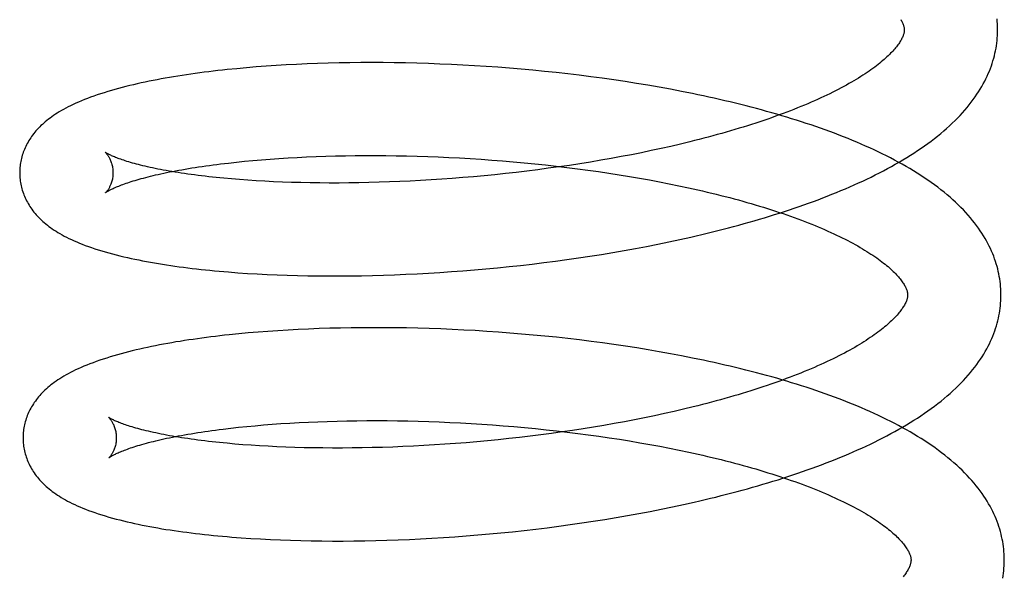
# Model space of a CAD drawing. Header units: inches. Extents: x 0 to 212, y 0 to 138.
# Tile 17 of 100: x 31.512 to 31.723, y 52.858 to 52.977. Entities that reach past the tile are written whole.
import ezdxf

# ---------------------------------------------------------------- set-up
doc = ezdxf.new("R2010")
doc.units = ezdxf.units.IN
doc.header["$LTSCALE"] = 11.6875
doc.header["$MEASUREMENT"] = 0
doc.linetypes.add('HIDDEN', pattern=[0.2, 0.1, -0.1])
doc.layers.add('DEFAULT_2', color=8, linetype='HIDDEN')

msp = doc.modelspace()

# ---------------------------------------------------------------- linework, layer by layer
at = {"layer": 'DEFAULT_2', "color": 8, "linetype": 'HIDDEN'}
for p, q in [((31.56013, 52.96679), (31.55807, 52.9666)), ((31.56223, 52.96697), (31.56013, 52.96679)), ((31.56436, 52.96713), (31.56223, 52.96697)), ((31.56651, 52.96727), (31.56436, 52.96713)), ((31.5687, 52.9674), (31.56651, 52.96727)), ((31.57091, 52.96752), (31.5687, 52.9674)), ((31.57315, 52.96762), (31.57091, 52.96752)), ((31.57541, 52.96771), (31.57315, 52.96762)), ((31.5777, 52.96778), (31.57541, 52.96771)), ((31.58001, 52.96783), (31.5777, 52.96778)), ((31.58234, 52.96787), (31.58001, 52.96783)), ((31.58469, 52.96789), (31.58234, 52.96787)), ((31.58706, 52.9679), (31.58469, 52.96789)), ((31.58945, 52.96789), (31.58706, 52.9679)), ((31.59185, 52.96786), (31.58945, 52.96789)), ((31.59428, 52.96782), (31.59185, 52.96786)), ((31.59671, 52.96776), (31.59428, 52.96782)), ((31.59916, 52.96769), (31.59671, 52.96776)), ((31.60162, 52.9676), (31.59916, 52.96769)), ((31.60408, 52.96749), (31.60162, 52.9676)), ((31.60656, 52.96737), (31.60408, 52.96749)), ((31.60904, 52.96723), (31.60656, 52.96737)), ((31.61153, 52.96707), (31.60904, 52.96723)), ((31.61403, 52.96689), (31.61153, 52.96707)), ((31.61653, 52.9667), (31.61403, 52.96689)), ((31.55807, 52.9666), (31.55604, 52.9664)), ((31.61902, 52.96649), (31.61653, 52.9667)), ((31.62152, 52.96626), (31.61902, 52.96649)), ((31.62402, 52.96602), (31.62152, 52.96626)), ((31.62652, 52.96576), (31.62402, 52.96602)), ((31.62901, 52.96548), (31.62652, 52.96576)), ((31.63149, 52.96518), (31.62901, 52.96548)), ((31.63397, 52.96487), (31.63149, 52.96518)), ((31.63644, 52.96454), (31.63397, 52.96487)), ((31.6389, 52.96419), (31.63644, 52.96454)), ((31.64135, 52.96382), (31.6389, 52.96419)), ((31.64379, 52.96344), (31.64135, 52.96382)), ((31.64622, 52.96304), (31.64379, 52.96344)), ((31.64863, 52.96262), (31.64622, 52.96304)), ((31.65102, 52.96218), (31.64863, 52.96262)), ((31.65112, 52.94996), (31.64904, 52.9495)), ((31.65317, 52.95044), (31.65112, 52.94996)), ((31.65519, 52.95093), (31.65317, 52.95044)), ((31.57508, 52.94777), (31.57714, 52.94784)), ((31.57714, 52.94784), (31.57923, 52.9479)), ((31.57923, 52.9479), (31.58135, 52.94794)), ((31.58135, 52.94794), (31.58348, 52.94797)), ((31.58348, 52.94797), (31.58565, 52.94799)), ((31.58565, 52.94799), (31.58783, 52.94799)), ((31.58783, 52.94799), (31.59003, 52.94797)), ((31.59003, 52.94797), (31.59225, 52.94795)), ((31.59225, 52.94795), (31.59449, 52.9479)), ((31.59449, 52.9479), (31.59673, 52.94785)), ((31.59673, 52.94785), (31.599, 52.94777)), ((31.64266, 52.94817), (31.64049, 52.94776)), ((31.64481, 52.9486), (31.64266, 52.94817)), ((31.64693, 52.94904), (31.64481, 52.9486)), ((31.64904, 52.9495), (31.64693, 52.94904)), ((31.55462, 52.9462), (31.55628, 52.94639)), ((31.55628, 52.94639), (31.55799, 52.94658)), ((31.55799, 52.94658), (31.55974, 52.94676)), ((31.55974, 52.94676), (31.56153, 52.94693)), ((31.56153, 52.94693), (31.56336, 52.94708)), ((31.56336, 52.94708), (31.56523, 52.94723)), ((31.56523, 52.94723), (31.56713, 52.94736)), ((31.56713, 52.94736), (31.56907, 52.94748)), ((31.56907, 52.94748), (31.57104, 52.94759)), ((31.57104, 52.94759), (31.57304, 52.94769)), ((31.57304, 52.94769), (31.57508, 52.94777)), ((31.599, 52.94777), (31.60127, 52.94769)), ((31.60127, 52.94769), (31.60355, 52.94758)), ((31.60355, 52.94758), (31.60585, 52.94747)), ((31.60585, 52.94747), (31.60814, 52.94733)), ((31.60814, 52.94733), (31.61044, 52.94719)), ((31.61044, 52.94719), (31.61275, 52.94702)), ((31.61275, 52.94702), (31.61505, 52.94684)), ((31.61505, 52.94684), (31.61736, 52.94665)), ((31.61736, 52.94665), (31.61966, 52.94644)), ((31.61966, 52.94644), (31.62196, 52.94621)), ((31.62196, 52.94621), (31.62426, 52.94598)), ((31.62426, 52.94598), (31.62655, 52.94572)), ((31.62655, 52.94572), (31.62883, 52.94545)), ((31.62938, 52.94589), (31.62712, 52.94556)), ((31.63163, 52.94624), (31.62938, 52.94589)), ((31.63387, 52.9466), (31.63163, 52.94624)), ((31.63609, 52.94697), (31.63387, 52.9466)), ((31.6383, 52.94736), (31.63609, 52.94697)), ((31.64049, 52.94776), (31.6383, 52.94736)), ((31.61113, 52.94367), (31.60884, 52.94346)), ((31.61342, 52.94389), (31.61113, 52.94367)), ((31.61571, 52.94413), (31.61342, 52.94389)), ((31.618, 52.94439), (31.61571, 52.94413)), ((31.62029, 52.94466), (31.618, 52.94439)), ((31.62258, 52.94495), (31.62029, 52.94466)), ((31.62485, 52.94525), (31.62258, 52.94495)), ((31.62712, 52.94556), (31.62485, 52.94525)), ((31.62883, 52.94545), (31.63109, 52.94516)), ((31.63109, 52.94516), (31.63335, 52.94486)), ((31.63335, 52.94486), (31.63559, 52.94455)), ((31.63559, 52.94455), (31.63782, 52.94422)), ((31.63782, 52.94422), (31.64003, 52.94388)), ((31.64003, 52.94388), (31.64223, 52.94352)), ((31.55869, 52.94283), (31.55697, 52.94297)), ((31.56045, 52.9427), (31.55869, 52.94283)), ((31.56225, 52.94258), (31.56045, 52.9427)), ((31.56409, 52.94248), (31.56225, 52.94258)), ((31.56597, 52.94239), (31.56409, 52.94248)), ((31.56788, 52.94231), (31.56597, 52.94239)), ((31.56983, 52.94224), (31.56788, 52.94231)), ((31.5718, 52.94218), (31.56983, 52.94224)), ((31.57381, 52.94214), (31.5718, 52.94218)), ((31.57585, 52.94212), (31.57381, 52.94214)), ((31.57791, 52.9421), (31.57585, 52.94212)), ((31.58, 52.9421), (31.57791, 52.9421)), ((31.58212, 52.94212), (31.58, 52.9421)), ((31.58426, 52.94215), (31.58212, 52.94212)), ((31.58642, 52.94219), (31.58426, 52.94215)), ((31.5886, 52.94225), (31.58642, 52.94219)), ((31.5908, 52.94233), (31.5886, 52.94225)), ((31.59301, 52.94241), (31.5908, 52.94233)), ((31.59524, 52.94252), (31.59301, 52.94241)), ((31.59748, 52.94264), (31.59524, 52.94252)), ((31.59974, 52.94277), (31.59748, 52.94264)), ((31.602, 52.94292), (31.59974, 52.94277)), ((31.60427, 52.94308), (31.602, 52.94292)), ((31.60656, 52.94326), (31.60427, 52.94308)), ((31.60884, 52.94346), (31.60656, 52.94326)), ((31.64223, 52.94352), (31.6444, 52.94315)), ((31.6444, 52.94315), (31.64655, 52.94276)), ((31.64655, 52.94276), (31.64868, 52.94236)), ((31.64868, 52.94236), (31.65078, 52.94195)), ((31.65078, 52.94195), (31.65286, 52.94152)), ((31.64594, 52.92853), (31.64833, 52.929)), ((31.64833, 52.929), (31.65071, 52.92949)), ((31.65071, 52.92949), (31.65307, 52.93)), ((31.65307, 52.93), (31.65542, 52.93052)), ((31.63377, 52.92642), (31.63623, 52.92681)), ((31.63623, 52.92681), (31.63867, 52.92721)), ((31.63867, 52.92721), (31.64111, 52.92763)), ((31.64111, 52.92763), (31.64353, 52.92807)), ((31.64353, 52.92807), (31.64594, 52.92853)), ((31.61892, 52.92446), (31.62141, 52.92474)), ((31.62141, 52.92474), (31.62389, 52.92504)), ((31.62389, 52.92504), (31.62637, 52.92536)), ((31.62637, 52.92536), (31.62884, 52.9257)), ((31.62884, 52.9257), (31.63131, 52.92605)), ((31.63131, 52.92605), (31.63377, 52.92642)), ((31.55831, 52.92289), (31.56037, 52.92275)), ((31.56037, 52.92275), (31.56245, 52.92263)), ((31.56245, 52.92263), (31.56457, 52.92252)), ((31.56457, 52.92252), (31.56672, 52.92243)), ((31.59192, 52.92244), (31.59433, 52.92254)), ((31.59433, 52.92254), (31.59675, 52.92266)), ((31.59675, 52.92266), (31.59918, 52.92279)), ((31.59918, 52.92279), (31.60162, 52.92294)), ((31.60162, 52.92294), (31.60408, 52.92311)), ((31.60408, 52.92311), (31.60654, 52.92329)), ((31.60654, 52.92329), (31.60901, 52.92349)), ((31.60901, 52.92349), (31.61148, 52.9237)), ((31.61148, 52.9237), (31.61396, 52.92394)), ((31.61396, 52.92394), (31.61644, 52.92419)), ((31.61644, 52.92419), (31.61892, 52.92446)), ((31.56672, 52.92243), (31.56889, 52.92235)), ((31.56889, 52.92235), (31.57109, 52.92229)), ((31.57109, 52.92229), (31.57332, 52.92224)), ((31.57332, 52.92224), (31.57557, 52.92221)), ((31.57557, 52.92221), (31.57784, 52.92219)), ((31.57784, 52.92219), (31.58014, 52.9222)), ((31.58014, 52.9222), (31.58246, 52.92221)), ((31.58246, 52.92221), (31.5848, 52.92225)), ((31.5848, 52.92225), (31.58715, 52.9223)), ((31.58715, 52.9223), (31.58953, 52.92236)), ((31.58953, 52.92236), (31.59192, 52.92244)), ((31.56054, 52.90997), (31.55849, 52.90978)), ((31.56263, 52.91015), (31.56054, 52.90997)), ((31.56474, 52.91031), (31.56263, 52.91015)), ((31.56688, 52.91046), (31.56474, 52.91031)), ((31.56906, 52.91059), (31.56688, 52.91046)), ((31.57125, 52.91071), (31.56906, 52.91059)), ((31.57348, 52.91081), (31.57125, 52.91071)), ((31.57573, 52.9109), (31.57348, 52.91081)), ((31.578, 52.91097), (31.57573, 52.9109)), ((31.5803, 52.91103), (31.578, 52.91097)), ((31.58262, 52.91107), (31.5803, 52.91103)), ((31.58496, 52.9111), (31.58262, 52.91107)), ((31.58732, 52.91111), (31.58496, 52.9111)), ((31.58969, 52.9111), (31.58732, 52.91111)), ((31.59208, 52.91108), (31.58969, 52.9111)), ((31.59449, 52.91104), (31.59208, 52.91108)), ((31.59692, 52.91099), (31.59449, 52.91104)), ((31.59935, 52.91092), (31.59692, 52.91099)), ((31.6018, 52.91083), (31.59935, 52.91092)), ((31.60425, 52.91073), (31.6018, 52.91083)), ((31.60672, 52.91061), (31.60425, 52.91073)), ((31.60919, 52.91047), (31.60672, 52.91061)), ((31.61167, 52.91031), (31.60919, 52.91047)), ((31.61415, 52.91014), (31.61167, 52.91031)), ((31.61664, 52.90996), (31.61415, 52.91014)), ((31.61913, 52.90975), (31.61664, 52.90996)), ((31.55849, 52.90978), (31.55647, 52.90957)), ((31.62162, 52.90953), (31.61913, 52.90975)), ((31.62411, 52.90929), (31.62162, 52.90953)), ((31.62659, 52.90904), (31.62411, 52.90929)), ((31.62908, 52.90876), (31.62659, 52.90904)), ((31.63155, 52.90847), (31.62908, 52.90876)), ((31.63403, 52.90816), (31.63155, 52.90847)), ((31.63649, 52.90784), (31.63403, 52.90816)), ((31.63894, 52.9075), (31.63649, 52.90784)), ((31.64139, 52.90714), (31.63894, 52.9075)), ((31.64382, 52.90676), (31.64139, 52.90714)), ((31.64624, 52.90637), (31.64382, 52.90676)), ((31.64865, 52.90595), (31.64624, 52.90637)), ((31.65104, 52.90552), (31.64865, 52.90595)), ((31.65341, 52.90508), (31.65104, 52.90552)), ((31.65181, 52.89317), (31.64974, 52.8927)), ((31.65386, 52.89365), (31.65181, 52.89317)), ((31.65589, 52.89414), (31.65386, 52.89365)), ((31.57143, 52.89078), (31.57342, 52.89088)), ((31.57342, 52.89088), (31.57544, 52.89097)), ((31.57544, 52.89097), (31.57749, 52.89104)), ((31.57749, 52.89104), (31.57957, 52.8911)), ((31.57957, 52.8911), (31.58167, 52.89114)), ((31.58167, 52.89114), (31.58379, 52.89118)), ((31.58379, 52.89118), (31.58594, 52.89119)), ((31.58594, 52.89119), (31.58811, 52.8912)), ((31.58811, 52.8912), (31.5903, 52.89119)), ((31.5903, 52.89119), (31.59251, 52.89116)), ((31.59251, 52.89116), (31.59473, 52.89112)), ((31.59473, 52.89112), (31.59697, 52.89107)), ((31.59697, 52.89107), (31.59922, 52.891)), ((31.59922, 52.891), (31.60148, 52.89092)), ((31.60148, 52.89092), (31.60375, 52.89082)), ((31.60375, 52.89082), (31.60603, 52.8907)), ((31.64118, 52.89096), (31.639, 52.89056)), ((31.64335, 52.89138), (31.64118, 52.89096)), ((31.6455, 52.89181), (31.64335, 52.89138)), ((31.64763, 52.89225), (31.6455, 52.89181)), ((31.64974, 52.8927), (31.64763, 52.89225)), ((31.55513, 52.88938), (31.55678, 52.88958)), ((31.55678, 52.88958), (31.55847, 52.88977)), ((31.55847, 52.88977), (31.56021, 52.88994)), ((31.56021, 52.88994), (31.56199, 52.89011)), ((31.56199, 52.89011), (31.5638, 52.89027)), ((31.5638, 52.89027), (31.56566, 52.89042)), ((31.56566, 52.89042), (31.56755, 52.89055)), ((31.56755, 52.89055), (31.56947, 52.89067)), ((31.56947, 52.89067), (31.57143, 52.89078)), ((31.60603, 52.8907), (31.60832, 52.89058)), ((31.60832, 52.89058), (31.61061, 52.89043)), ((31.61061, 52.89043), (31.6129, 52.89027)), ((31.6129, 52.89027), (31.6152, 52.8901)), ((31.6152, 52.8901), (31.6175, 52.88991)), ((31.6175, 52.88991), (31.61979, 52.8897)), ((31.61979, 52.8897), (31.62208, 52.88948)), ((31.62208, 52.88948), (31.62437, 52.88925)), ((31.62437, 52.88925), (31.62665, 52.889)), ((31.62782, 52.88877), (31.62555, 52.88845)), ((31.62665, 52.889), (31.62892, 52.88873)), ((31.63008, 52.8891), (31.62782, 52.88877)), ((31.62892, 52.88873), (31.63118, 52.88845)), ((31.63233, 52.88944), (31.63008, 52.8891)), ((31.63457, 52.8898), (31.63233, 52.88944)), ((31.63679, 52.89017), (31.63457, 52.8898)), ((31.639, 52.89056), (31.63679, 52.89017)), ((31.60954, 52.88666), (31.60726, 52.88647)), ((31.61183, 52.88687), (31.60954, 52.88666)), ((31.61412, 52.8871), (31.61183, 52.88687)), ((31.61641, 52.88734), (31.61412, 52.8871)), ((31.6187, 52.8876), (31.61641, 52.88734)), ((31.62099, 52.88787), (31.6187, 52.8876)), ((31.62327, 52.88815), (31.62099, 52.88787)), ((31.62555, 52.88845), (31.62327, 52.88815)), ((31.63118, 52.88845), (31.63343, 52.88816)), ((31.63343, 52.88816), (31.63567, 52.88785)), ((31.63567, 52.88785), (31.63789, 52.88753)), ((31.63789, 52.88753), (31.6401, 52.88719)), ((31.6401, 52.88719), (31.64229, 52.88684)), ((31.64229, 52.88684), (31.64446, 52.88647)), ((31.5594, 52.88604), (31.55768, 52.88618)), ((31.56116, 52.88591), (31.5594, 52.88604)), ((31.56296, 52.88579), (31.56116, 52.88591)), ((31.5648, 52.88569), (31.56296, 52.88579)), ((31.56668, 52.8856), (31.5648, 52.88569)), ((31.56859, 52.88552), (31.56668, 52.8856)), ((31.57053, 52.88545), (31.56859, 52.88552)), ((31.57251, 52.88539), (31.57053, 52.88545)), ((31.57452, 52.88535), (31.57251, 52.88539)), ((31.57655, 52.88533), (31.57452, 52.88535)), ((31.57862, 52.88531), (31.57655, 52.88533)), ((31.58071, 52.88531), (31.57862, 52.88531)), ((31.58282, 52.88533), (31.58071, 52.88531)), ((31.58496, 52.88536), (31.58282, 52.88533)), ((31.58712, 52.8854), (31.58496, 52.88536)), ((31.5893, 52.88546), (31.58712, 52.8854)), ((31.5915, 52.88553), (31.5893, 52.88546)), ((31.59371, 52.88562), (31.5915, 52.88553)), ((31.59594, 52.88573), (31.59371, 52.88562)), ((31.59818, 52.88584), (31.59594, 52.88573)), ((31.60044, 52.88598), (31.59818, 52.88584)), ((31.6027, 52.88613), (31.60044, 52.88598)), ((31.60498, 52.88629), (31.6027, 52.88613)), ((31.60726, 52.88647), (31.60498, 52.88629)), ((31.64446, 52.88647), (31.64661, 52.88609)), ((31.64661, 52.88609), (31.64874, 52.8857)), ((31.64874, 52.8857), (31.65084, 52.88529)), ((31.65084, 52.88529), (31.65291, 52.88487)), ((31.64668, 52.87174), (31.64907, 52.87221)), ((31.64907, 52.87221), (31.65145, 52.8727)), ((31.65145, 52.8727), (31.65381, 52.87321)), ((31.65381, 52.87321), (31.65615, 52.87373)), ((31.63451, 52.86963), (31.63697, 52.87002)), ((31.63697, 52.87002), (31.63941, 52.87042)), ((31.63941, 52.87042), (31.64185, 52.87084)), ((31.64185, 52.87084), (31.64427, 52.87128)), ((31.64427, 52.87128), (31.64668, 52.87174)), ((31.61718, 52.8674), (31.61966, 52.86767)), ((31.61966, 52.86767), (31.62215, 52.86795)), ((31.62215, 52.86795), (31.62463, 52.86825)), ((31.62463, 52.86825), (31.62711, 52.86857)), ((31.62711, 52.86857), (31.62958, 52.86891)), ((31.62958, 52.86891), (31.63205, 52.86926)), ((31.63205, 52.86926), (31.63451, 52.86963)), ((31.55905, 52.8661), (31.5611, 52.86596)), ((31.5611, 52.86596), (31.56319, 52.86584)), ((31.56319, 52.86584), (31.56531, 52.86573)), ((31.56531, 52.86573), (31.56745, 52.86563)), ((31.56745, 52.86563), (31.56963, 52.86556)), ((31.56963, 52.86556), (31.57183, 52.86549)), ((31.57183, 52.86549), (31.57406, 52.86545)), ((31.58554, 52.86546), (31.5879, 52.8655)), ((31.5879, 52.8655), (31.59027, 52.86557)), ((31.59027, 52.86557), (31.59266, 52.86565)), ((31.59266, 52.86565), (31.59507, 52.86575)), ((31.59507, 52.86575), (31.59749, 52.86587)), ((31.59749, 52.86587), (31.59992, 52.866)), ((31.59992, 52.866), (31.60236, 52.86615)), ((31.60236, 52.86615), (31.60482, 52.86632)), ((31.60482, 52.86632), (31.60728, 52.8665)), ((31.60728, 52.8665), (31.60975, 52.8667)), ((31.60975, 52.8667), (31.61222, 52.86692)), ((31.61222, 52.86692), (31.6147, 52.86715)), ((31.6147, 52.86715), (31.61718, 52.8674)), ((31.57406, 52.86545), (31.57631, 52.86542)), ((31.57631, 52.86542), (31.57858, 52.8654)), ((31.57858, 52.8654), (31.58088, 52.8654)), ((31.58088, 52.8654), (31.5832, 52.86542)), ((31.5832, 52.86542), (31.58554, 52.86546))]:
    msp.add_line(p, q, dxfattribs=at)
for points in [[(31.70041, 52.97714), (31.70052, 52.97695), (31.70062, 52.97677), (31.70071, 52.97659), (31.70079, 52.97642), (31.70086, 52.97625), (31.70093, 52.97609), (31.70098, 52.97594), (31.70103, 52.9758), (31.70107, 52.97566), (31.7011, 52.97553), (31.70112, 52.9754), (31.70114, 52.97528), (31.70116, 52.97517), (31.70117, 52.97505), (31.70117, 52.97495)], [(31.72117, 52.9752), (31.72116, 52.97565), (31.72113, 52.97619), (31.7211, 52.97672), (31.72105, 52.97726)], [(31.70117, 52.97495), (31.70117, 52.97484), (31.70116, 52.97473), (31.70115, 52.97461), (31.70114, 52.97449), (31.70111, 52.97436), (31.70109, 52.97423), (31.70105, 52.97409), (31.70101, 52.97394), (31.70096, 52.97379), (31.7009, 52.97363), (31.70083, 52.97347), (31.70075, 52.97329), (31.70067, 52.97311), (31.70057, 52.97293), (31.70047, 52.97274), (31.70036, 52.97255), (31.70024, 52.97235), (31.70011, 52.97215), (31.69997, 52.97195), (31.69982, 52.97174), (31.69966, 52.97152), (31.69949, 52.9713), (31.69931, 52.97108), (31.69911, 52.97085), (31.69891, 52.97061), (31.6987, 52.97038), (31.69847, 52.97013), (31.69823, 52.96989), (31.69798, 52.96963), (31.69772, 52.96938), (31.69745, 52.96912), (31.69716, 52.96886), (31.69687, 52.9686), (31.69656, 52.96833), (31.69623, 52.96806), (31.6959, 52.96778), (31.69555, 52.96751), (31.69519, 52.96722), (31.69482, 52.96694), (31.69443, 52.96666), (31.69403, 52.96637), (31.69361, 52.96608), (31.69319, 52.96578), (31.69275, 52.96549), (31.69229, 52.96519), (31.69183, 52.9649), (31.69135, 52.9646), (31.69086, 52.9643), (31.69035, 52.964), (31.68983, 52.96369), (31.6893, 52.96339), (31.68875, 52.96308), (31.68819, 52.96278), (31.68762, 52.96247), (31.68703, 52.96216), (31.68643, 52.96186), (31.68582, 52.96155), (31.6852, 52.96124), (31.68456, 52.96093), (31.68391, 52.96063), (31.68325, 52.96032), (31.68258, 52.96001), (31.68189, 52.95971), (31.68119, 52.9594), (31.68048, 52.9591), (31.67976, 52.95879), (31.67902, 52.95849), (31.67828, 52.95819), (31.67752, 52.95788), (31.67675, 52.95758), (31.67597, 52.95728), (31.67517, 52.95699), (31.67437, 52.95669), (31.67355, 52.9564), (31.67273, 52.9561), (31.67189, 52.95581), (31.67104, 52.95552), (31.67019, 52.95523), (31.66932, 52.95495), (31.66844, 52.95466), (31.66755, 52.95438), (31.66665, 52.9541), (31.66575, 52.95382), (31.66483, 52.95355), (31.66391, 52.95328), (31.66297, 52.953), (31.66203, 52.95274), (31.66108, 52.95247), (31.66012, 52.95221), (31.65915, 52.95195), (31.65817, 52.95169), (31.65718, 52.95143), (31.65619, 52.95118), (31.65519, 52.95093)], [(31.65542, 52.93052), (31.65658, 52.93079), (31.65774, 52.93106), (31.65889, 52.93134), (31.66004, 52.93162), (31.66119, 52.9319), (31.66232, 52.93219), (31.66346, 52.93249), (31.66458, 52.93279), (31.6657, 52.93309), (31.66682, 52.9334), (31.66792, 52.93371), (31.66902, 52.93402), (31.67012, 52.93434), (31.6712, 52.93467), (31.67229, 52.935), (31.67336, 52.93533), (31.67443, 52.93567), (31.67548, 52.93601), (31.67654, 52.93635), (31.67758, 52.93671), (31.67862, 52.93706), (31.67964, 52.93742), (31.68066, 52.93778), (31.68168, 52.93815), (31.68268, 52.93853), (31.68368, 52.93891), (31.68467, 52.93929), (31.68565, 52.93968), (31.68662, 52.94007), (31.68758, 52.94047), (31.68854, 52.94087), (31.68948, 52.94128), (31.69042, 52.94169), (31.69134, 52.94211), (31.69226, 52.94253), (31.69317, 52.94296), (31.69406, 52.94339), (31.69495, 52.94383), (31.69583, 52.94428), (31.6967, 52.94473), (31.69755, 52.94518), (31.6984, 52.94565), (31.69924, 52.94611), (31.70006, 52.94659), (31.70087, 52.94706), (31.70168, 52.94755), (31.70247, 52.94804), (31.70324, 52.94853), (31.70401, 52.94904), (31.70476, 52.94954), (31.7055, 52.95006), (31.70622, 52.95058), (31.70693, 52.9511), (31.70763, 52.95163), (31.70831, 52.95217), (31.70897, 52.95271), (31.70962, 52.95326), (31.71025, 52.9538), (31.71087, 52.95436), (31.71146, 52.95491), (31.71204, 52.95547), (31.71259, 52.95603), (31.71313, 52.95659), (31.71365, 52.95716), (31.71415, 52.95772), (31.71463, 52.95829), (31.71509, 52.95885), (31.71553, 52.95942), (31.71596, 52.95998), (31.71636, 52.96055), (31.71675, 52.96111), (31.71711, 52.96167), (31.71746, 52.96223), (31.71779, 52.96279), (31.7181, 52.96334), (31.7184, 52.9639), (31.71867, 52.96445), (31.71894, 52.96501), (31.71918, 52.96556), (31.71941, 52.9661), (31.71963, 52.96665), (31.71983, 52.9672), (31.72001, 52.96774), (31.72018, 52.96828), (31.72034, 52.96883), (31.72048, 52.96937), (31.72061, 52.96991), (31.72072, 52.97045), (31.72083, 52.97099), (31.72091, 52.97153), (31.72099, 52.97207), (31.72105, 52.97261), (31.7211, 52.97314), (31.72114, 52.97368), (31.72116, 52.97422), (31.72117, 52.97475), (31.72117, 52.9752)], [(31.55604, 52.9664), (31.55503, 52.96629), (31.55403, 52.96618), (31.55305, 52.96606), (31.55207, 52.96594), (31.5511, 52.96582), (31.55014, 52.9657), (31.54918, 52.96557), (31.54824, 52.96543), (31.5473, 52.9653), (31.54637, 52.96515), (31.54546, 52.96501), (31.54455, 52.96486), (31.54365, 52.96471), (31.54276, 52.96456), (31.54187, 52.9644), (31.541, 52.96423), (31.54014, 52.96406), (31.53928, 52.96389), (31.53843, 52.96372), (31.53759, 52.96354), (31.53676, 52.96335), (31.53594, 52.96316), (31.53512, 52.96297), (31.53432, 52.96277), (31.53352, 52.96257), (31.53273, 52.96236), (31.53195, 52.96214), (31.53119, 52.96193)], [(31.53119, 52.96193), (31.53042, 52.9617), (31.52965, 52.96146), (31.52889, 52.96122), (31.52816, 52.96098), (31.52744, 52.96073), (31.52675, 52.96048), (31.52607, 52.96022), (31.52542, 52.95997), (31.52479, 52.95971), (31.52418, 52.95945), (31.52359, 52.95919), (31.52302, 52.95893), (31.52247, 52.95867), (31.52194, 52.95841), (31.52144, 52.95814), (31.52095, 52.95788), (31.52048, 52.95762), (31.52004, 52.95735), (31.51961, 52.95709), (31.5192, 52.95682), (31.5188, 52.95656), (31.51842, 52.9563), (31.51805, 52.95603), (31.5177, 52.95576), (31.51736, 52.95549), (31.51703, 52.95522), (31.51671, 52.95495), (31.51641, 52.95467), (31.51611, 52.9544), (31.51583, 52.95412), (31.51555, 52.95383), (31.51529, 52.95355), (31.51503, 52.95326), (31.51479, 52.95297), (31.51455, 52.95268), (31.51432, 52.95238), (31.5141, 52.95208), (31.5139, 52.95178), (31.5137, 52.95148), (31.51351, 52.95118), (31.51333, 52.95087), (31.51315, 52.95056), (31.51299, 52.95025), (31.51284, 52.94994), (31.51269, 52.94963), (31.51256, 52.94931), (31.51243, 52.949), (31.51231, 52.94868), (31.5122, 52.94836), (31.5121, 52.94804), (31.51201, 52.94772), (31.51192, 52.94739), (31.51185, 52.94707), (31.51178, 52.94674), (31.51172, 52.94641), (31.51167, 52.94608), (31.51163, 52.94575), (31.51159, 52.94542), (31.51157, 52.94509), (31.51155, 52.94476), (31.51154, 52.94443), (31.51154, 52.94414)], [(31.72189, 52.91841), (31.72188, 52.91886), (31.72185, 52.9194), (31.72182, 52.91994), (31.72177, 52.92048), (31.7217, 52.92101), (31.72163, 52.92155), (31.72154, 52.92209), (31.72144, 52.92263), (31.72132, 52.92316), (31.72119, 52.9237), (31.72105, 52.92424), (31.72089, 52.92478), (31.72072, 52.92532), (31.72053, 52.92586), (31.72033, 52.92641), (31.72012, 52.92695), (31.71989, 52.92749), (31.71964, 52.92804), (31.71938, 52.92858), (31.7191, 52.92913), (31.71881, 52.92968), (31.7185, 52.93023), (31.71817, 52.93078), (31.71782, 52.93133), (31.71746, 52.93188), (31.71707, 52.93244), (31.71667, 52.93299), (31.71625, 52.93355), (31.71581, 52.9341), (31.71535, 52.93466), (31.71487, 52.93522), (31.71437, 52.93577), (31.71385, 52.93633), (31.71331, 52.93688), (31.71275, 52.93743), (31.71218, 52.93798), (31.71158, 52.93852), (31.71097, 52.93907), (31.71033, 52.9396), (31.70969, 52.94014), (31.70902, 52.94067), (31.70834, 52.94119), (31.70764, 52.94171), (31.70693, 52.94222), (31.7062, 52.94273), (31.70545, 52.94323), (31.7047, 52.94373), (31.70393, 52.94422), (31.70314, 52.9447), (31.70235, 52.94518), (31.70154, 52.94565), (31.70072, 52.94612), (31.69989, 52.94657), (31.69905, 52.94703), (31.6982, 52.94747), (31.69733, 52.94791), (31.69646, 52.94835), (31.69557, 52.94877), (31.69468, 52.9492), (31.69378, 52.94961), (31.69286, 52.95002), (31.69194, 52.95043), (31.691, 52.95083), (31.69006, 52.95122), (31.68911, 52.95161), (31.68815, 52.952), (31.68718, 52.95238), (31.6862, 52.95275), (31.68521, 52.95312), (31.68422, 52.95348), (31.68321, 52.95384), (31.6822, 52.95419), (31.68118, 52.95454), (31.68015, 52.95488), (31.67912, 52.95522), (31.67807, 52.95556), (31.67702, 52.95588), (31.67596, 52.95621), (31.6749, 52.95653), (31.67382, 52.95684), (31.67274, 52.95715), (31.67166, 52.95746), (31.67056, 52.95776), (31.66946, 52.95805), (31.66835, 52.95835), (31.66724, 52.95863), (31.66611, 52.95892), (31.66499, 52.9592), (31.66385, 52.95947), (31.66271, 52.95974), (31.66157, 52.96), (31.66042, 52.96026), (31.65926, 52.96052), (31.6581, 52.96077), (31.65693, 52.96102), (31.65576, 52.96126), (31.65458, 52.9615), (31.6534, 52.96173), (31.65102, 52.96218)], [(31.52986, 52.94871), (31.52985, 52.94872), (31.52984, 52.94872), (31.52985, 52.94872), (31.52986, 52.94871), (31.52988, 52.94869), (31.52991, 52.94867), (31.52994, 52.94863), (31.52998, 52.9486), (31.53002, 52.94855), (31.53007, 52.9485), (31.53012, 52.94844), (31.53018, 52.94837), (31.53024, 52.9483), (31.5303, 52.94822), (31.53037, 52.94813), (31.53044, 52.94803), (31.53051, 52.94792), (31.53058, 52.94781), (31.53066, 52.94768), (31.53074, 52.94755), (31.53081, 52.9474), (31.53089, 52.94725), (31.53097, 52.94708), (31.53104, 52.94691), (31.53111, 52.94672), (31.53118, 52.94652), (31.53125, 52.94632), (31.53131, 52.9461), (31.53137, 52.94588), (31.53142, 52.94564), (31.53146, 52.9454), (31.53149, 52.94515), (31.53152, 52.94489), (31.53154, 52.94463), (31.53154, 52.9444)], [(31.55697, 52.94297), (31.55529, 52.94312), (31.55447, 52.9432), (31.55365, 52.94328), (31.55285, 52.94336), (31.55207, 52.94345), (31.55129, 52.94354), (31.55052, 52.94363), (31.54977, 52.94372), (31.54903, 52.94382), (31.5483, 52.94392), (31.54758, 52.94402), (31.54688, 52.94412), (31.54619, 52.94422), (31.54551, 52.94433), (31.54485, 52.94443), (31.54419, 52.94454), (31.54356, 52.94465), (31.54293, 52.94476), (31.54232, 52.94488), (31.54173, 52.94499), (31.54114, 52.9451), (31.54058, 52.94522), (31.54002, 52.94534), (31.53948, 52.94545), (31.53896, 52.94557), (31.53845, 52.94569), (31.53795, 52.94581), (31.53747, 52.94592), (31.53701, 52.94604), (31.53656, 52.94616), (31.53612, 52.94628), (31.53571, 52.94639), (31.5353, 52.94651), (31.53491, 52.94663), (31.53454, 52.94674), (31.53418, 52.94685), (31.53384, 52.94697), (31.53351, 52.94708), (31.5332, 52.94718), (31.5329, 52.94729), (31.53262, 52.94739), (31.53235, 52.9475), (31.5321, 52.9476), (31.53187, 52.94769), (31.53164, 52.94778), (31.53144, 52.94787), (31.53124, 52.94796), (31.53107, 52.94804), (31.5309, 52.94812), (31.53075, 52.9482), (31.53061, 52.94827), (31.53048, 52.94833), (31.53037, 52.94839), (31.53027, 52.94845), (31.53018, 52.9485), (31.5301, 52.94855), (31.53003, 52.94859), (31.52998, 52.94863), (31.52993, 52.94866), (31.5299, 52.94868), (31.52987, 52.9487), (31.52986, 52.94871)], [(31.53759, 52.94304), (31.53805, 52.94317), (31.53855, 52.9433), (31.53906, 52.94343), (31.53959, 52.94356), (31.54013, 52.94369), (31.54068, 52.94382), (31.54125, 52.94395), (31.54183, 52.94408), (31.54243, 52.94421), (31.54304, 52.94434), (31.54367, 52.94447), (31.54431, 52.94459), (31.54496, 52.94472), (31.54563, 52.94484), (31.54631, 52.94496), (31.547, 52.94508), (31.54771, 52.9452), (31.54843, 52.94532), (31.54916, 52.94544), (31.5499, 52.94555), (31.55066, 52.94566), (31.55143, 52.94578), (31.55221, 52.94588), (31.553, 52.94599), (31.5538, 52.94609), (31.55462, 52.9462)], [(31.51154, 52.94414), (31.51155, 52.94386), (31.51157, 52.94352), (31.51159, 52.94319), (31.51163, 52.94285), (31.51167, 52.94252), (31.51172, 52.94218), (31.51178, 52.94185), (31.51185, 52.94152), (31.51193, 52.94119), (31.51201, 52.94086), (31.51211, 52.94054), (31.51221, 52.94021), (31.51233, 52.93989), (31.51245, 52.93957), (31.51258, 52.93925), (31.51272, 52.93894), (31.51286, 52.93862), (31.51302, 52.93831), (31.51319, 52.938), (31.51336, 52.93769), (31.51355, 52.93738), (31.51374, 52.93708), (31.51394, 52.93677), (31.51415, 52.93647), (31.51438, 52.93617), (31.51461, 52.93588), (31.51485, 52.93559), (31.5151, 52.9353), (31.51536, 52.93501), (31.51563, 52.93473), (31.51591, 52.93445), (31.5162, 52.93417), (31.5165, 52.93389), (31.51681, 52.93362), (31.51713, 52.93335), (31.51747, 52.93308), (31.51781, 52.93282), (31.51817, 52.93255), (31.51854, 52.93229), (31.51893, 52.93203), (31.51933, 52.93177), (31.51974, 52.93152), (31.52018, 52.93126), (31.52063, 52.931), (31.5211, 52.93075), (31.52159, 52.93049), (31.5221, 52.93024), (31.52263, 52.92999), (31.52319, 52.92974), (31.52376, 52.92949), (31.52435, 52.92924), (31.52497, 52.92899), (31.52561, 52.92875), (31.52627, 52.92851), (31.52695, 52.92827), (31.52766, 52.92803), (31.52838, 52.9278), (31.52913, 52.92757), (31.52989, 52.92734), (31.53067, 52.92712), (31.53145, 52.92691), (31.53224, 52.9267), (31.53304, 52.92651), (31.53384, 52.92631), (31.53464, 52.92613), (31.53544, 52.92595), (31.53625, 52.92578), (31.53707, 52.92561), (31.5379, 52.92545), (31.53873, 52.92529), (31.53957, 52.92514), (31.54043, 52.92499), (31.54129, 52.92484), (31.54216, 52.9247), (31.54304, 52.92456), (31.54394, 52.92443), (31.54483, 52.9243), (31.54574, 52.92417), (31.54666, 52.92405), (31.54758, 52.92393), (31.54852, 52.92382), (31.54946, 52.92371), (31.55041, 52.9236), (31.55136, 52.9235), (31.55233, 52.9234), (31.55331, 52.92331), (31.55429, 52.92322), (31.55528, 52.92313), (31.55628, 52.92305), (31.55831, 52.92289)], [(31.53154, 52.9444), (31.53154, 52.94416), (31.53153, 52.9439), (31.53151, 52.94365), (31.53148, 52.9434), (31.53145, 52.94316), (31.53141, 52.94292), (31.53136, 52.9427), (31.5313, 52.94248), (31.53124, 52.94228), (31.53118, 52.94208), (31.53111, 52.94189), (31.53104, 52.94172), (31.53097, 52.94155), (31.5309, 52.9414), (31.53083, 52.94125), (31.53076, 52.94111), (31.53069, 52.94099), (31.53062, 52.94087), (31.53055, 52.94076), (31.53048, 52.94066), (31.53042, 52.94056), (31.53035, 52.94048), (31.53029, 52.9404), (31.53024, 52.94033), (31.53019, 52.94027), (31.53014, 52.94022), (31.5301, 52.94017), (31.53006, 52.94013), (31.53002, 52.94009), (31.53, 52.94007), (31.52997, 52.94005), (31.52996, 52.94003), (31.52995, 52.94003)], [(31.52995, 52.94002), (31.52996, 52.94003), (31.52997, 52.94004), (31.52999, 52.94006), (31.53002, 52.94008), (31.53006, 52.94011), (31.53011, 52.94014), (31.53017, 52.94018), (31.53025, 52.94023), (31.53033, 52.94028), (31.53042, 52.94034), (31.53052, 52.9404), (31.53064, 52.94046), (31.53077, 52.94054), (31.53091, 52.94061), (31.53106, 52.94069), (31.53123, 52.94077), (31.53141, 52.94086), (31.53161, 52.94095), (31.53181, 52.94105), (31.53204, 52.94115), (31.53227, 52.94125), (31.53253, 52.94136), (31.53279, 52.94146), (31.53307, 52.94157), (31.53337, 52.94169), (31.53368, 52.9418), (31.534, 52.94192), (31.53435, 52.94204), (31.5347, 52.94216), (31.53507, 52.94229), (31.53546, 52.94241), (31.53586, 52.94254), (31.53627, 52.94266), (31.5367, 52.94279), (31.53715, 52.94292), (31.53759, 52.94304)], [(31.65286, 52.94152), (31.65491, 52.94109), (31.65592, 52.94086), (31.65693, 52.94064), (31.65792, 52.94041), (31.65891, 52.94017), (31.6599, 52.93994), (31.66087, 52.9397), (31.66184, 52.93946), (31.66279, 52.93921), (31.66374, 52.93897), (31.66468, 52.93872), (31.66561, 52.93847), (31.66653, 52.93821), (31.66744, 52.93795), (31.66834, 52.93769), (31.66923, 52.93743), (31.67012, 52.93717), (31.67099, 52.9369), (31.67185, 52.93663), (31.6727, 52.93636), (31.67354, 52.93609), (31.67437, 52.93582), (31.67519, 52.93554), (31.67599, 52.93526), (31.67679, 52.93498), (31.67757, 52.9347), (31.67835, 52.93442), (31.67911, 52.93413), (31.67986, 52.93385), (31.68059, 52.93356), (31.68132, 52.93327), (31.68203, 52.93299), (31.68273, 52.9327), (31.68342, 52.93241), (31.68409, 52.93211), (31.68476, 52.93182), (31.68541, 52.93153), (31.68604, 52.93124), (31.68667, 52.93094), (31.68728, 52.93065), (31.68788, 52.93036), (31.68847, 52.93006), (31.68904, 52.92977), (31.6896, 52.92948), (31.69014, 52.92919), (31.69067, 52.9289), (31.69119, 52.92861), (31.6917, 52.92832), (31.69219, 52.92803), (31.69267, 52.92774), (31.69313, 52.92746), (31.69358, 52.92717), (31.69402, 52.92689), (31.69445, 52.92661), (31.69486, 52.92633), (31.69526, 52.92605), (31.69565, 52.92578), (31.69602, 52.9255), (31.69638, 52.92523), (31.69672, 52.92496), (31.69706, 52.9247), (31.69738, 52.92444), (31.69768, 52.92418), (31.69798, 52.92392), (31.69826, 52.92367), (31.69853, 52.92342), (31.69879, 52.92318), (31.69904, 52.92293), (31.69927, 52.9227), (31.69949, 52.92246), (31.6997, 52.92223), (31.6999, 52.92201), (31.70009, 52.92178), (31.70027, 52.92157), (31.70044, 52.92136), (31.70059, 52.92115), (31.70074, 52.92094), (31.70088, 52.92074), (31.70101, 52.92055), (31.70112, 52.92036), (31.70123, 52.92017), (31.70133, 52.91999), (31.70143, 52.91981), (31.70151, 52.91963), (31.70158, 52.91947), (31.70165, 52.91931), (31.7017, 52.91916), (31.70175, 52.91901), (31.70179, 52.91887), (31.70182, 52.91874), (31.70184, 52.91862), (31.70186, 52.91849), (31.70188, 52.91838), (31.70189, 52.91826), (31.70189, 52.91816)], [(31.65615, 52.87373), (31.65732, 52.874), (31.65848, 52.87427), (31.65963, 52.87455), (31.66078, 52.87483), (31.66192, 52.87512), (31.66306, 52.87541), (31.66419, 52.8757), (31.66532, 52.876), (31.66644, 52.8763), (31.66755, 52.87661), (31.66866, 52.87692), (31.66976, 52.87724), (31.67085, 52.87756), (31.67194, 52.87788), (31.67302, 52.87821), (31.6741, 52.87854), (31.67516, 52.87888), (31.67622, 52.87922), (31.67727, 52.87957), (31.67832, 52.87992), (31.67935, 52.88028), (31.68038, 52.88063), (31.6814, 52.881), (31.68241, 52.88137), (31.68342, 52.88174), (31.68441, 52.88212), (31.6854, 52.8825), (31.68638, 52.88289), (31.68735, 52.88328), (31.68831, 52.88368), (31.68927, 52.88409), (31.69021, 52.88449), (31.69115, 52.88491), (31.69208, 52.88532), (31.69299, 52.88575), (31.6939, 52.88618), (31.6948, 52.88661), (31.69569, 52.88705), (31.69656, 52.88749), (31.69743, 52.88794), (31.69829, 52.8884), (31.69913, 52.88886), (31.69997, 52.88933), (31.70079, 52.8898), (31.70161, 52.89028), (31.70241, 52.89076), (31.7032, 52.89126), (31.70398, 52.89175), (31.70474, 52.89225), (31.70549, 52.89276), (31.70623, 52.89328), (31.70696, 52.8938), (31.70767, 52.89432), (31.70836, 52.89485), (31.70904, 52.89539), (31.7097, 52.89593), (31.71035, 52.89647), (31.71098, 52.89702), (31.71159, 52.89757), (31.71219, 52.89813), (31.71276, 52.89869), (31.71332, 52.89925), (31.71386, 52.89981), (31.71438, 52.90038), (31.71488, 52.90094), (31.71536, 52.90151), (31.71582, 52.90207), (31.71626, 52.90264), (31.71669, 52.9032), (31.71709, 52.90377), (31.71747, 52.90433), (31.71784, 52.90489), (31.71819, 52.90545), (31.71852, 52.90601), (31.71883, 52.90657), (31.71912, 52.90712), (31.7194, 52.90767), (31.71966, 52.90823), (31.71991, 52.90878), (31.72014, 52.90932), (31.72035, 52.90987), (31.72055, 52.91042), (31.72073, 52.91096), (31.7209, 52.9115), (31.72106, 52.91205), (31.7212, 52.91259), (31.72133, 52.91313), (31.72145, 52.91367), (31.72155, 52.91421), (31.72163, 52.91474), (31.72171, 52.91528), (31.72177, 52.91582), (31.72182, 52.91636), (31.72186, 52.91689), (31.72188, 52.91743), (31.72189, 52.91796), (31.72189, 52.91841)], [(31.70189, 52.91816), (31.70189, 52.91805), (31.70188, 52.91794), (31.70187, 52.91782), (31.70186, 52.9177), (31.70183, 52.91757), (31.70181, 52.91744), (31.70177, 52.9173), (31.70173, 52.91716), (31.70168, 52.917), (31.70162, 52.91684), (31.70155, 52.91668), (31.70147, 52.9165), (31.70139, 52.91632), (31.70129, 52.91614), (31.70119, 52.91595), (31.70107, 52.91575), (31.70095, 52.91556), (31.70082, 52.91535), (31.70068, 52.91515), (31.70053, 52.91494), (31.70037, 52.91472), (31.7002, 52.9145), (31.70002, 52.91428), (31.69983, 52.91405), (31.69963, 52.91382), (31.69941, 52.91358), (31.69918, 52.91333), (31.69895, 52.91309), (31.6987, 52.91284), (31.69844, 52.91258), (31.69816, 52.91233), (31.69788, 52.91206), (31.69758, 52.9118), (31.69727, 52.91153), (31.69695, 52.91126), (31.69661, 52.91098), (31.69626, 52.91071), (31.6959, 52.91043), (31.69552, 52.91014), (31.69514, 52.90986), (31.69473, 52.90957), (31.69432, 52.90928), (31.69389, 52.90898), (31.69345, 52.90869), (31.693, 52.90839), (31.69253, 52.9081), (31.69205, 52.9078), (31.69156, 52.9075), (31.69106, 52.9072), (31.69054, 52.90689), (31.69, 52.90659), (31.68946, 52.90628), (31.6889, 52.90598), (31.68832, 52.90567), (31.68774, 52.90536), (31.68714, 52.90506), (31.68653, 52.90475), (31.6859, 52.90444), (31.68526, 52.90413), (31.68462, 52.90383), (31.68395, 52.90352), (31.68328, 52.90321), (31.68259, 52.90291), (31.68189, 52.9026), (31.68118, 52.9023), (31.68046, 52.90199), (31.67972, 52.90169), (31.67898, 52.90139), (31.67822, 52.90108), (31.67745, 52.90078), (31.67667, 52.90049), (31.67587, 52.90019), (31.67507, 52.89989), (31.67425, 52.8996), (31.67343, 52.8993), (31.67259, 52.89901), (31.67174, 52.89872), (31.67088, 52.89843), (31.67002, 52.89815), (31.66914, 52.89786), (31.66825, 52.89758), (31.66735, 52.8973), (31.66645, 52.89703), (31.66553, 52.89675), (31.6646, 52.89648), (31.66367, 52.89621), (31.66273, 52.89594), (31.66177, 52.89567), (31.66081, 52.89541), (31.65984, 52.89515), (31.65887, 52.89489), (31.65788, 52.89464), (31.65689, 52.89438), (31.65589, 52.89414)], [(31.55647, 52.90957), (31.55547, 52.90947), (31.55448, 52.90935), (31.5535, 52.90924), (31.55253, 52.90912), (31.55156, 52.909), (31.55061, 52.90887), (31.54966, 52.90874), (31.54872, 52.90861), (31.54779, 52.90847), (31.54687, 52.90833), (31.54596, 52.90818), (31.54505, 52.90804), (31.54416, 52.90788), (31.54327, 52.90773), (31.5424, 52.90757), (31.54153, 52.9074), (31.54067, 52.90724), (31.53982, 52.90706), (31.53897, 52.90689), (31.53814, 52.90671), (31.53731, 52.90652), (31.5365, 52.90633), (31.53569, 52.90614), (31.53489, 52.90594), (31.5341, 52.90574), (31.53331, 52.90553), (31.53252, 52.90531), (31.53174, 52.90508), (31.53096, 52.90485), (31.53019, 52.90461), (31.52943, 52.90437), (31.52869, 52.90412), (31.52797, 52.90387), (31.52727, 52.90361), (31.52659, 52.90336), (31.52594, 52.9031), (31.52531, 52.90284), (31.5247, 52.90258), (31.52411, 52.90231), (31.52354, 52.90205), (31.523, 52.90178), (31.52247, 52.90152), (31.52197, 52.90125), (31.52148, 52.90098), (31.52102, 52.90072), (31.52057, 52.90045), (31.52015, 52.90018), (31.51974, 52.89991), (31.51934, 52.89965), (31.51896, 52.89938), (31.5186, 52.89911), (31.51825, 52.89884), (31.51791, 52.89856), (31.51758, 52.89829), (31.51727, 52.89801), (31.51696, 52.89773), (31.51667, 52.89744), (31.51638, 52.89716), (31.51611, 52.89687), (31.51585, 52.89658), (31.5156, 52.89629), (31.51535, 52.89599), (31.51512, 52.89569), (31.5149, 52.89539), (31.51468, 52.89509), (31.51448, 52.89478), (31.51428, 52.89447), (31.5141, 52.89416), (31.51392, 52.89385), (31.51375, 52.89354), (31.51359, 52.89322), (31.51345, 52.89291), (31.51331, 52.89259), (31.51318, 52.89227), (31.51305, 52.89195), (31.51294, 52.89162), (31.51284, 52.8913), (31.51274, 52.89097), (31.51265, 52.89064), (31.51257, 52.89031), (31.5125, 52.88998), (31.51244, 52.88965), (31.51239, 52.88932), (31.51235, 52.88898), (31.51231, 52.88865), (31.51229, 52.88831), (31.51227, 52.88798), (31.51226, 52.88764), (31.51226, 52.88735)], [(31.72261, 52.86162), (31.7226, 52.86207), (31.72257, 52.86261), (31.72254, 52.86314), (31.72249, 52.86368), (31.72242, 52.86421), (31.72235, 52.86475), (31.72226, 52.86528), (31.72216, 52.86582), (31.72204, 52.86635), (31.72192, 52.86689), (31.72177, 52.86743), (31.72162, 52.86797), (31.72145, 52.8685), (31.72126, 52.86904), (31.72106, 52.86958), (31.72085, 52.87012), (31.72062, 52.87066), (31.72038, 52.87121), (31.72012, 52.87175), (31.71984, 52.8723), (31.71955, 52.87284), (31.71924, 52.87339), (31.71892, 52.87394), (31.71857, 52.87449), (31.71821, 52.87504), (31.71783, 52.87559), (31.71744, 52.87614), (31.71702, 52.87669), (31.71658, 52.87725), (31.71613, 52.8778), (31.71565, 52.87835), (31.71516, 52.8789), (31.71465, 52.87946), (31.71411, 52.88001), (31.71356, 52.88055), (31.71299, 52.8811), (31.7124, 52.88164), (31.71179, 52.88218), (31.71116, 52.88272), (31.71052, 52.88325), (31.70986, 52.88378), (31.70918, 52.8843), (31.70849, 52.88482), (31.70778, 52.88533), (31.70706, 52.88584), (31.70632, 52.88634), (31.70557, 52.88684), (31.70481, 52.88733), (31.70403, 52.88781), (31.70324, 52.88829), (31.70244, 52.88876), (31.70162, 52.88922), (31.7008, 52.88968), (31.69996, 52.89013), (31.69911, 52.89058), (31.69826, 52.89102), (31.69739, 52.89145), (31.69651, 52.89188), (31.69562, 52.8923), (31.69472, 52.89272), (31.69381, 52.89313), (31.6929, 52.89353), (31.69197, 52.89393), (31.69103, 52.89433), (31.69009, 52.89472), (31.68913, 52.8951), (31.68817, 52.89548), (31.6872, 52.89585), (31.68622, 52.89622), (31.68523, 52.89659), (31.68423, 52.89694), (31.68322, 52.8973), (31.68221, 52.89764), (31.68119, 52.89799), (31.68016, 52.89833), (31.67912, 52.89866), (31.67808, 52.89899), (31.67702, 52.89931), (31.67596, 52.89963), (31.6749, 52.89995), (31.67382, 52.90026), (31.67274, 52.90056), (31.67165, 52.90087), (31.67056, 52.90116), (31.66946, 52.90146), (31.66835, 52.90174), (31.66723, 52.90203), (31.66611, 52.9023), (31.66498, 52.90258), (31.66385, 52.90285), (31.66271, 52.90311), (31.66157, 52.90338), (31.66042, 52.90363), (31.65926, 52.90388), (31.6581, 52.90413), (31.65694, 52.90437), (31.65577, 52.90461), (31.65341, 52.90508)], [(31.53058, 52.89192), (31.53057, 52.89193), (31.53056, 52.89193), (31.53057, 52.89193), (31.53058, 52.89192), (31.5306, 52.8919), (31.53063, 52.89187), (31.53066, 52.89184), (31.5307, 52.89181), (31.53074, 52.89176), (31.53079, 52.89171), (31.53084, 52.89165), (31.5309, 52.89158), (31.53096, 52.89151), (31.53102, 52.89143), (31.53109, 52.89134), (31.53116, 52.89124), (31.53123, 52.89113), (31.53131, 52.89101), (31.53138, 52.89089), (31.53146, 52.89075), (31.53153, 52.89061), (31.53161, 52.89046), (31.53169, 52.89029), (31.53176, 52.89012), (31.53183, 52.88993), (31.5319, 52.88973), (31.53197, 52.88953), (31.53203, 52.88931), (31.53209, 52.88909), (31.53214, 52.88885), (31.53218, 52.88861), (31.53221, 52.88836), (31.53224, 52.8881), (31.53226, 52.88784), (31.53226, 52.8876)], [(31.55768, 52.88618), (31.556, 52.88633), (31.55518, 52.88641), (31.55437, 52.88649), (31.55357, 52.88657), (31.55278, 52.88666), (31.552, 52.88675), (31.55123, 52.88684), (31.55048, 52.88693), (31.54974, 52.88703), (31.54901, 52.88713), (31.5483, 52.88723), (31.54759, 52.88733), (31.5469, 52.88743), (31.54622, 52.88754), (31.54556, 52.88764), (31.54491, 52.88775), (31.54427, 52.88786), (31.54365, 52.88797), (31.54304, 52.88809), (31.54244, 52.8882), (31.54186, 52.88831), (31.54129, 52.88843), (31.54074, 52.88855), (31.5402, 52.88866), (31.53967, 52.88878), (31.53916, 52.8889), (31.53867, 52.88902), (31.53819, 52.88913), (31.53773, 52.88925), (31.53728, 52.88937), (31.53684, 52.88949), (31.53642, 52.8896), (31.53602, 52.88972), (31.53563, 52.88984), (31.53526, 52.88995), (31.5349, 52.89006), (31.53455, 52.89018), (31.53423, 52.89029), (31.53392, 52.89039), (31.53362, 52.8905), (31.53334, 52.8906), (31.53307, 52.89071), (31.53282, 52.8908), (31.53259, 52.8909), (31.53236, 52.89099), (31.53216, 52.89108), (31.53196, 52.89117), (31.53178, 52.89125), (31.53162, 52.89133), (31.53147, 52.89141), (31.53133, 52.89148), (31.5312, 52.89154), (31.53109, 52.8916), (31.53099, 52.89166), (31.5309, 52.89171), (31.53082, 52.89176), (31.53075, 52.8918), (31.5307, 52.89184), (31.53065, 52.89187), (31.53062, 52.89189), (31.53059, 52.89191), (31.53058, 52.89192)], [(31.53067, 52.88323), (31.53068, 52.88324), (31.5307, 52.88326), (31.53072, 52.88328), (31.53076, 52.8833), (31.53081, 52.88333), (31.53086, 52.88337), (31.53093, 52.88341), (31.531, 52.88346), (31.53109, 52.88352), (31.53119, 52.88358), (31.5313, 52.88364), (31.53143, 52.88371), (31.53156, 52.88378), (31.53171, 52.88386), (31.53188, 52.88395), (31.53205, 52.88403), (31.53224, 52.88412), (31.53245, 52.88422), (31.53267, 52.88432), (31.5329, 52.88442), (31.53315, 52.88452), (31.53341, 52.88463), (31.53369, 52.88474), (31.53398, 52.88486), (31.53429, 52.88497), (31.53462, 52.88509), (31.53496, 52.88521), (31.53531, 52.88533), (31.53568, 52.88546), (31.53607, 52.88558), (31.53647, 52.88571), (31.53688, 52.88584), (31.53732, 52.88597), (31.53776, 52.8861), (31.53822, 52.88623), (31.5387, 52.88636), (31.53919, 52.88649), (31.5397, 52.88662), (31.54022, 52.88675), (31.54075, 52.88688), (31.5413, 52.88701), (31.54187, 52.88714), (31.54245, 52.88727), (31.54304, 52.8874), (31.54365, 52.88752), (31.54427, 52.88765), (31.5449, 52.88778), (31.54555, 52.8879), (31.54621, 52.88802), (31.54688, 52.88815), (31.54757, 52.88827), (31.54827, 52.88839), (31.54899, 52.8885), (31.54971, 52.88862), (31.55045, 52.88873), (31.5512, 52.88885), (31.55196, 52.88896), (31.55274, 52.88907), (31.55352, 52.88917), (31.55432, 52.88928), (31.55513, 52.88938)], [(31.51226, 52.88735), (31.51227, 52.88707), (31.51229, 52.88673), (31.51231, 52.88639), (31.51235, 52.88606), (31.51239, 52.88573), (31.51244, 52.88539), (31.5125, 52.88506), (31.51257, 52.88473), (31.51265, 52.8844), (31.51273, 52.88407), (31.51283, 52.88375), (31.51293, 52.88342), (31.51305, 52.8831), (31.51317, 52.88278), (31.5133, 52.88246), (31.51344, 52.88214), (31.51358, 52.88183), (31.51374, 52.88152), (31.51391, 52.88121), (31.51408, 52.8809), (31.51427, 52.88059), (31.51446, 52.88028), (31.51466, 52.87998), (31.51487, 52.87968), (31.5151, 52.87938), (31.51533, 52.87909), (31.51557, 52.87879), (31.51582, 52.87851), (31.51608, 52.87822), (31.51635, 52.87793), (31.51663, 52.87765), (31.51692, 52.87738), (31.51722, 52.8771), (31.51753, 52.87683), (31.51785, 52.87656), (31.51819, 52.87629), (31.51853, 52.87602), (31.51889, 52.87576), (31.51926, 52.8755), (31.51965, 52.87524), (31.52005, 52.87498), (31.52046, 52.87473), (31.5209, 52.87447), (31.52135, 52.87421), (31.52182, 52.87396), (31.52231, 52.8737), (31.52282, 52.87345), (31.52335, 52.8732), (31.5239, 52.87295), (31.52447, 52.8727), (31.52506, 52.87245), (31.52568, 52.87221), (31.52632, 52.87196), (31.52698, 52.87172), (31.52767, 52.87148), (31.52839, 52.87124), (31.52913, 52.871), (31.52988, 52.87077), (31.53065, 52.87054), (31.53143, 52.87032), (31.53221, 52.87011), (31.53299, 52.86991), (31.53377, 52.86971), (31.53456, 52.86952), (31.53536, 52.86934), (31.53616, 52.86916), (31.53697, 52.86899), (31.53779, 52.86882), (31.53862, 52.86866), (31.53946, 52.8685), (31.54031, 52.86834), (31.54117, 52.86819), (31.54203, 52.86804), (31.5429, 52.8679), (31.54379, 52.86777), (31.54467, 52.86763), (31.54557, 52.8675), (31.54648, 52.86738), (31.54739, 52.86726), (31.54832, 52.86714), (31.54925, 52.86703), (31.55019, 52.86692), (31.55114, 52.86681), (31.5521, 52.86671), (31.55307, 52.86661), (31.55404, 52.86652), (31.55503, 52.86642), (31.55602, 52.86634), (31.55702, 52.86625), (31.55905, 52.8661)], [(31.53226, 52.8876), (31.53226, 52.88736), (31.53225, 52.8871), (31.53223, 52.88685), (31.5322, 52.8866), (31.53217, 52.88635), (31.53212, 52.88612), (31.53207, 52.88589), (31.53202, 52.88567), (31.53196, 52.88547), (31.53189, 52.88527), (31.53182, 52.88508), (31.53175, 52.8849), (31.53168, 52.88474), (31.53161, 52.88458), (31.53154, 52.88443), (31.53146, 52.8843), (31.53139, 52.88417), (31.53132, 52.88405), (31.53125, 52.88394), (31.53118, 52.88384), (31.53112, 52.88375), (31.53106, 52.88367), (31.531, 52.88359), (31.53094, 52.88352), (31.53089, 52.88346), (31.53085, 52.88341), (31.5308, 52.88336), (31.53077, 52.88333), (31.53073, 52.88329), (31.53071, 52.88327), (31.53069, 52.88325), (31.53068, 52.88324), (31.53067, 52.88323)], [(31.65291, 52.88487), (31.65496, 52.88444), (31.65598, 52.88422), (31.65698, 52.88399), (31.65798, 52.88377), (31.65897, 52.88354), (31.65996, 52.88331), (31.66093, 52.88307), (31.6619, 52.88283), (31.66286, 52.88259), (31.66381, 52.88235), (31.66475, 52.8821), (31.66568, 52.88185), (31.66661, 52.8816), (31.66752, 52.88134), (31.66842, 52.88109), (31.66932, 52.88083), (31.6702, 52.88057), (31.67108, 52.8803), (31.67194, 52.88004), (31.6728, 52.87977), (31.67364, 52.8795), (31.67448, 52.87923), (31.6753, 52.87895), (31.67611, 52.87868), (31.67691, 52.8784), (31.6777, 52.87812), (31.67848, 52.87784), (31.67925, 52.87756), (31.68, 52.87728), (31.68075, 52.87699), (31.68148, 52.87671), (31.6822, 52.87642), (31.6829, 52.87613), (31.6836, 52.87584), (31.68428, 52.87555), (31.68495, 52.87526), (31.68561, 52.87497), (31.68625, 52.87468), (31.68688, 52.87439), (31.6875, 52.8741), (31.68811, 52.87381), (31.6887, 52.87351), (31.68929, 52.87322), (31.68985, 52.87293), (31.69041, 52.87264), (31.69095, 52.87235), (31.69148, 52.87206), (31.69199, 52.87177), (31.69249, 52.87148), (31.69298, 52.8712), (31.69345, 52.87091), (31.69391, 52.87063), (31.69436, 52.87034), (31.6948, 52.87006), (31.69522, 52.86978), (31.69563, 52.8695), (31.69602, 52.86923), (31.69641, 52.86895), (31.69678, 52.86868), (31.69713, 52.86841), (31.69747, 52.86815), (31.6978, 52.86789), (31.69812, 52.86763), (31.69843, 52.86737), (31.69872, 52.86711), (31.699, 52.86686), (31.69927, 52.86662), (31.69952, 52.86637), (31.69977, 52.86613), (31.7, 52.86589), (31.70022, 52.86566), (31.70043, 52.86543), (31.70063, 52.86521), (31.70082, 52.86499), (31.701, 52.86477), (31.70116, 52.86456), (31.70132, 52.86435), (31.70146, 52.86415), (31.7016, 52.86395), (31.70172, 52.86376), (31.70184, 52.86357), (31.70195, 52.86338), (31.70205, 52.8632), (31.70214, 52.86302), (31.70223, 52.86285), (31.7023, 52.86268), (31.70236, 52.86252), (31.70242, 52.86237), (31.70247, 52.86222), (31.70251, 52.86208), (31.70254, 52.86195), (31.70256, 52.86183), (31.70258, 52.8617), (31.7026, 52.86159), (31.70261, 52.86147), (31.70261, 52.86136)], [(31.70261, 52.86136), (31.70261, 52.86126), (31.7026, 52.86114), (31.70259, 52.86103), (31.70258, 52.86091), (31.70255, 52.86078), (31.70253, 52.86065), (31.70249, 52.86051), (31.70245, 52.86036), (31.7024, 52.86021), (31.70234, 52.86005), (31.70227, 52.85989), (31.70219, 52.85971), (31.70211, 52.85953), (31.70201, 52.85935), (31.70191, 52.85916), (31.70179, 52.85896), (31.70167, 52.85877), (31.70154, 52.85856), (31.7014, 52.85836), (31.70125, 52.85815), (31.70109, 52.85793), (31.70092, 52.85771)], [(31.72227, 52.85742), (31.72235, 52.85795), (31.72243, 52.85849), (31.72249, 52.85903), (31.72254, 52.85957), (31.72258, 52.8601), (31.7226, 52.86064), (31.72261, 52.86117), (31.72261, 52.86162)]]:
    msp.add_lwpolyline(points, dxfattribs=at)

doc.saveas('drawing.dxf')
